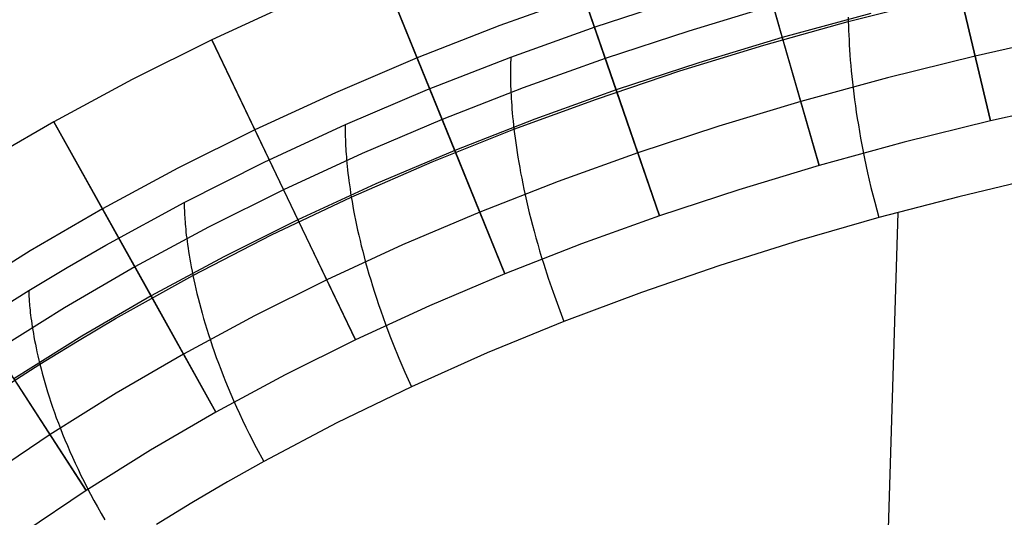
# Model space of a CAD drawing. Extents: x -310 to 431, y -269 to 264.
# Tile 28 of 64: x -187 to -113, y 126 to 163. Entities that reach past the tile are written whole.
import ezdxf

# ---------------------------------------------------------------- set-up
doc = ezdxf.new("R2010")
doc.units = 0
doc.layers.add('PREDEFINITO', color=7, linetype='CONTINUOUS')

msp = doc.modelspace()

# ---------------------------------------------------------------- linework, layer by layer
at = {"layer": 'PREDEFINITO'}
for p, q in [((-113.613, 155.663, 393), (-119.347, 179.996, 393)), ((-126.498, 152.302, 393), (-133.405, 176.329, 393)), ((-133.405, 176.329, 440), (-129.26, 161.913, 440)), ((-138.507, 148.522, 393), (-146.632, 172.165, 393)), ((-146.632, 172.165, 440), (-141.757, 157.979, 440)), ((-150.121, 144.173, 393), (-159.547, 167.328, 393)), ((-159.547, 167.328, 440), (-153.892, 153.435, 440)), ((-115.907, 165.396, 430), (-113.613, 155.663, 430)), ((-165.897, 164.634, 393), (-172.162, 161.75, 393)), ((-165.897, 164.634, 440), (-172.162, 161.75, 440)), ((-165.897, 164.634, 416.5), (-172.162, 161.75, 416.5)), ((-144.194, 165.072, 440), (-150.494, 162.812, 440)), ((-143.341, 162.722, 440.431), (-136.952, 164.821, 440.431)), ((-124.296, 163.124, 454.891), (-117.911, 164.753, 454.885)), ((-129.951, 164.316, 393), (-136.293, 162.408, 393)), ((-122.614, 163.733, 440), (-129.26, 161.913, 440)), ((-122.614, 163.733, 430), (-129.26, 161.913, 430)), ((-122.614, 163.733, 435), (-129.26, 161.913, 435)), ((-130.647, 161.344, 454.897), (-124.296, 163.124, 454.891)), ((-124.302, 163.446, 454.574), (-124.296, 163.124, 454.891)), ((-124.296, 163.124, 454.891), (-124.287, 162.793, 455.201)), ((-150.494, 162.812, 440), (-156.72, 160.382, 440)), ((-149.668, 160.452, 440.431), (-143.341, 162.722, 440.431)), ((-136.293, 162.408, 393), (-142.57, 160.343, 393)), ((-124.287, 162.793, 455.201), (-124.276, 162.453, 455.502)), ((-124.276, 162.453, 455.502), (-124.262, 162.104, 455.796)), ((-172.162, 161.75, 393), (-178.155, 158.764, 393)), ((-172.162, 161.75, 440), (-178.155, 158.764, 440)), ((-172.162, 161.75, 416.5), (-178.155, 158.764, 416.5)), ((-161.356, 139.206, 393), (-172.162, 161.75, 393)), ((-172.162, 161.75, 393), (-172.162, 161.75, 440)), ((-172.162, 161.75, 440), (-165.679, 148.224, 440)), ((-129.26, 161.913, 440), (-135.542, 160.023, 440)), ((-129.26, 161.913, 430), (-135.542, 160.023, 430)), ((-129.26, 161.913, 435), (-135.542, 160.023, 435)), ((-129.26, 161.913, 440), (-129.26, 161.913, 430)), ((-129.26, 161.913, 430), (-126.498, 152.302, 430)), ((-124.262, 162.104, 455.796), (-124.245, 161.746, 456.082)), ((-124.245, 161.746, 456.082), (-124.225, 161.379, 456.36)), ((-108.108, 162.017, 430), (-114.76, 160.53, 430)), ((-136.959, 159.405, 454.904), (-130.647, 161.344, 454.897)), ((-124.225, 161.379, 456.36), (-124.201, 161.004, 456.63)), ((-124.201, 161.004, 456.63), (-124.175, 160.62, 456.893)), ((-156.72, 160.382, 440), (-162.865, 157.775, 440)), ((-155.93, 158.004, 440.431), (-149.668, 160.452, 440.431)), ((-149.694, 159.996, 445.444), (-149.697, 159.891, 445.953)), ((-149.69, 160.091, 444.925), (-149.694, 159.996, 445.444)), ((-149.686, 160.175, 444.396), (-149.69, 160.091, 444.925)), ((-149.682, 160.248, 443.859), (-149.686, 160.175, 444.396)), ((-149.678, 160.31, 443.311), (-149.682, 160.248, 443.859)), ((-149.675, 160.361, 442.754), (-149.678, 160.31, 443.311)), ((-149.672, 160.4, 442.188), (-149.675, 160.361, 442.754)), ((-149.67, 160.429, 441.612), (-149.672, 160.4, 442.188)), ((-149.669, 160.446, 441.026), (-149.67, 160.429, 441.612)), ((-149.668, 160.452, 440.431), (-149.669, 160.446, 441.026)), ((-142.57, 160.343, 393), (-148.741, 158.13, 393)), ((-135.542, 160.023, 440), (-141.757, 157.979, 440)), ((-135.542, 160.023, 430), (-141.757, 157.979, 430)), ((-135.542, 160.023, 435), (-141.757, 157.979, 435)), ((-124.175, 160.62, 456.893), (-124.145, 160.227, 457.148)), ((-124.145, 160.227, 457.148), (-124.111, 159.825, 457.396)), ((-114.76, 160.53, 430), (-121.352, 158.895, 430)), ((-149.705, 159.511, 447.427), (-149.707, 159.363, 447.9)), ((-149.707, 159.363, 447.9), (-149.707, 159.205, 448.364)), ((-149.707, 159.205, 448.364), (-149.706, 159.037, 448.819)), ((-149.703, 159.648, 446.945), (-149.705, 159.511, 447.427)), ((-149.7, 159.775, 446.454), (-149.703, 159.648, 446.945)), ((-149.697, 159.891, 445.953), (-149.7, 159.775, 446.454)), ((-143.225, 157.3, 454.91), (-136.959, 159.405, 454.904)), ((-124.111, 159.825, 457.396), (-124.074, 159.416, 457.636)), ((-124.074, 159.416, 457.636), (-124.032, 158.997, 457.869)), ((-178.155, 158.764, 393), (-184.05, 155.589, 393)), ((-178.155, 158.764, 440), (-184.05, 155.589, 440)), ((-178.155, 158.764, 416.5), (-184.05, 155.589, 416.5)), ((-149.706, 159.037, 448.819), (-149.705, 158.859, 449.265)), ((-149.705, 158.859, 449.265), (-149.701, 158.67, 449.702)), ((-149.701, 158.67, 449.702), (-149.697, 158.472, 450.13)), ((-149.697, 158.472, 450.13), (-149.69, 158.264, 450.55)), ((-121.352, 158.895, 430), (-127.879, 157.108, 430)), ((-124.032, 158.997, 457.869), (-123.987, 158.57, 458.095)), ((-123.987, 158.57, 458.095), (-123.937, 158.135, 458.313)), ((-162.865, 157.775, 440), (-168.92, 154.987, 440)), ((-162.116, 155.372, 440.431), (-155.93, 158.004, 440.431)), ((-148.741, 158.13, 393), (-154.834, 155.751, 393)), ((-149.69, 158.264, 450.55), (-149.682, 158.046, 450.96)), ((-149.682, 158.046, 450.96), (-149.672, 157.818, 451.362)), ((-149.672, 157.818, 451.362), (-149.66, 157.58, 451.756)), ((-141.757, 157.979, 440), (-147.864, 155.788, 440)), ((-141.757, 157.979, 430), (-147.864, 155.788, 430)), ((-141.757, 157.979, 435), (-147.864, 155.788, 435)), ((-141.757, 157.979, 440), (-141.757, 157.979, 430)), ((-141.757, 157.979, 430), (-138.507, 148.522, 430)), ((-123.937, 158.135, 458.313), (-123.883, 157.692, 458.524)), ((-149.66, 157.58, 451.756), (-149.646, 157.333, 452.14)), ((-149.646, 157.333, 452.14), (-149.63, 157.077, 452.517)), ((-149.63, 157.077, 452.517), (-149.611, 156.811, 452.885)), ((-149.437, 155.023, 454.916), (-143.225, 157.3, 454.91)), ((-127.879, 157.108, 430), (-134.042, 155.254, 430)), ((-123.883, 157.692, 458.524), (-123.825, 157.241, 458.729)), ((-123.825, 157.241, 458.729), (-123.762, 156.781, 458.926)), ((-107.07, 157.126, 430), (-113.613, 155.663, 430)), ((-107.07, 157.126, 393), (-113.613, 155.663, 393)), ((-107.07, 157.126, 411.5), (-113.613, 155.663, 411.5)), ((-149.611, 156.811, 452.885), (-149.589, 156.536, 453.244)), ((-149.589, 156.536, 453.244), (-149.565, 156.251, 453.595)), ((-149.565, 156.251, 453.595), (-149.537, 155.958, 453.938)), ((-123.762, 156.781, 458.926), (-123.694, 156.314, 459.116)), ((-123.694, 156.314, 459.116), (-123.621, 155.838, 459.299)), ((-184.05, 155.589, 393), (-189.683, 152.319, 393)), ((-184.05, 155.589, 440), (-189.683, 152.319, 440)), ((-184.05, 155.589, 416.5), (-189.683, 152.319, 416.5)), ((-171.844, 133.772, 393), (-184.05, 155.589, 393)), ((-184.05, 155.589, 393), (-184.05, 155.589, 440)), ((-184.05, 155.589, 440), (-176.726, 142.499, 440)), ((-154.834, 155.751, 393), (-160.843, 153.201, 393)), ((-147.864, 155.788, 440), (-153.892, 153.435, 440)), ((-147.864, 155.788, 430), (-153.892, 153.435, 430)), ((-147.864, 155.788, 435), (-153.892, 153.435, 435)), ((-149.537, 155.958, 453.938), (-149.507, 155.655, 454.272)), ((-149.507, 155.655, 454.272), (-149.474, 155.344, 454.598)), ((-123.621, 155.838, 459.299), (-123.543, 155.355, 459.475)), ((-113.613, 155.663, 430), (-120.091, 154.057, 430)), ((-113.613, 155.663, 393), (-120.091, 154.057, 393)), ((-113.613, 155.663, 411.5), (-120.091, 154.057, 411.5)), ((-113.613, 155.663, 430), (-113.613, 155.663, 393)), ((-168.92, 154.987, 440), (-174.705, 152.104, 440)), ((-168.219, 152.55, 440.431), (-162.116, 155.372, 440.431)), ((-162.125, 155.091, 444.398), (-162.126, 155.007, 444.927)), ((-162.126, 155.007, 444.927), (-162.126, 154.911, 445.447)), ((-162.126, 154.911, 445.447), (-162.126, 154.804, 445.957)), ((-162.126, 154.804, 445.957), (-162.125, 154.687, 446.458)), ((-162.123, 155.165, 443.86), (-162.125, 155.091, 444.398)), ((-162.122, 155.228, 443.313), (-162.123, 155.165, 443.86)), ((-162.12, 155.28, 442.755), (-162.122, 155.228, 443.313)), ((-162.119, 155.32, 442.189), (-162.12, 155.28, 442.755)), ((-162.118, 155.349, 441.612), (-162.119, 155.32, 442.189)), ((-162.117, 155.366, 441.027), (-162.118, 155.349, 441.612)), ((-162.116, 155.372, 440.431), (-162.117, 155.366, 441.027)), ((-155.588, 152.566, 454.923), (-149.437, 155.023, 454.916)), ((-149.474, 155.344, 454.598), (-149.437, 155.023, 454.916)), ((-149.437, 155.023, 454.916), (-149.397, 154.694, 455.226)), ((-134.042, 155.254, 430), (-140.132, 153.251, 430)), ((-123.543, 155.355, 459.475), (-123.46, 154.863, 459.644)), ((-123.46, 154.863, 459.644), (-123.372, 154.364, 459.807)), ((-162.125, 154.687, 446.458), (-162.124, 154.559, 446.949)), ((-162.124, 154.559, 446.949), (-162.121, 154.421, 447.432)), ((-162.121, 154.421, 447.432), (-162.117, 154.272, 447.905)), ((-162.117, 154.272, 447.905), (-162.111, 154.113, 448.37)), ((-162.111, 154.113, 448.37), (-162.104, 153.943, 448.825)), ((-149.397, 154.694, 455.226), (-149.353, 154.356, 455.528)), ((-149.353, 154.356, 455.528), (-149.306, 154.009, 455.822)), ((-149.306, 154.009, 455.822), (-149.254, 153.654, 456.108)), ((-120.091, 154.057, 430), (-126.498, 152.302, 430)), ((-120.091, 154.057, 393), (-126.498, 152.302, 393)), ((-120.091, 154.057, 411.5), (-126.498, 152.302, 411.5)), ((-123.372, 154.364, 459.807), (-123.279, 153.858, 459.963)), ((-162.104, 153.943, 448.825), (-162.096, 153.764, 449.272)), ((-162.096, 153.764, 449.272), (-162.085, 153.574, 449.709)), ((-162.085, 153.574, 449.709), (-162.073, 153.375, 450.138)), ((-162.073, 153.375, 450.138), (-162.058, 153.166, 450.558)), ((-153.892, 153.435, 440), (-159.833, 150.915, 440)), ((-153.892, 153.435, 430), (-159.833, 150.915, 430)), ((-153.892, 153.435, 435), (-159.833, 150.915, 435)), ((-153.892, 153.435, 440), (-153.892, 153.435, 430)), ((-153.892, 153.435, 430), (-150.121, 144.173, 430)), ((-149.254, 153.654, 456.108), (-149.199, 153.29, 456.386)), ((-149.199, 153.29, 456.386), (-149.139, 152.918, 456.657)), ((-123.279, 153.858, 459.963), (-123.074, 152.822, 460.255)), ((-174.229, 149.533, 440.431), (-168.219, 152.55, 440.431)), ((-160.843, 153.201, 393), (-166.759, 150.478, 393)), ((-162.058, 153.166, 450.558), (-162.042, 152.947, 450.969)), ((-162.042, 152.947, 450.969), (-162.023, 152.718, 451.372)), ((-162.023, 152.718, 451.372), (-162.001, 152.48, 451.766)), ((-161.669, 149.921, 454.929), (-155.588, 152.566, 454.923)), ((-149.139, 152.918, 456.657), (-149.076, 152.538, 456.919)), ((-149.076, 152.538, 456.919), (-149.007, 152.149, 457.174)), ((-140.132, 153.251, 430), (-146.112, 151.106, 430)), ((-123.074, 152.822, 460.255), (-122.846, 151.755, 460.522)), ((-174.705, 152.104, 440), (-180.388, 149.044, 440)), ((-162.001, 152.48, 451.766), (-161.977, 152.232, 452.151)), ((-161.977, 152.232, 452.151), (-161.95, 151.975, 452.527)), ((-161.95, 151.975, 452.527), (-161.92, 151.708, 452.896)), ((-149.007, 152.149, 457.174), (-148.935, 151.752, 457.421)), ((-126.498, 152.302, 430), (-132.541, 150.484, 430)), ((-126.498, 152.302, 393), (-132.541, 150.484, 393)), ((-126.498, 152.302, 411.5), (-132.541, 150.484, 411.5)), ((-126.498, 152.302, 430), (-126.498, 152.302, 393)), ((-161.92, 151.708, 452.896), (-161.887, 151.433, 453.255)), ((-161.887, 151.433, 453.255), (-161.85, 151.148, 453.607)), ((-161.85, 151.148, 453.607), (-161.81, 150.855, 453.95)), ((-146.112, 151.106, 430), (-152.007, 148.804, 430)), ((-148.935, 151.752, 457.421), (-148.857, 151.348, 457.66)), ((-148.857, 151.348, 457.66), (-148.775, 150.935, 457.892)), ((-122.846, 151.755, 460.522), (-122.594, 150.66, 460.762)), ((-109.917, 151.4, 461.206), (-115.981, 149.959, 461.188)), ((-109.917, 151.4, 461.206), (-115.981, 149.959, 461.188)), ((-166.759, 150.478, 393), (-172.405, 147.665, 393)), ((-159.833, 150.915, 440), (-165.679, 148.224, 440)), ((-159.833, 150.915, 430), (-165.679, 148.224, 430)), ((-159.833, 150.915, 435), (-165.679, 148.224, 435)), ((-161.81, 150.855, 453.95), (-161.767, 150.552, 454.284)), ((-161.767, 150.552, 454.284), (-161.72, 150.241, 454.611)), ((-148.775, 150.935, 457.892), (-148.687, 150.514, 458.117)), ((-148.687, 150.514, 458.117), (-148.595, 150.086, 458.333)), ((-132.541, 150.484, 430), (-138.507, 148.522, 430)), ((-132.541, 150.484, 393), (-138.507, 148.522, 393)), ((-132.541, 150.484, 411.5), (-138.507, 148.522, 411.5)), ((-122.594, 150.66, 460.762), (-122.315, 149.535, 460.978)), ((-167.669, 147.084, 454.935), (-161.669, 149.921, 454.929)), ((-161.72, 150.241, 454.611), (-161.669, 149.921, 454.929)), ((-161.669, 149.921, 454.929), (-161.614, 149.593, 455.239)), ((-161.614, 149.593, 455.239), (-161.555, 149.256, 455.541)), ((-148.595, 150.086, 458.333), (-148.497, 149.65, 458.543)), ((-148.497, 149.65, 458.543), (-148.394, 149.206, 458.745)), ((-115.981, 149.959, 461.188), (-122.01, 148.383, 461.169)), ((-115.981, 149.959, 461.188), (-122.01, 148.383, 461.169)), ((-181.603, 127.891, 393), (-195.206, 148.867, 393)), ((-180.388, 149.044, 440), (-185.812, 145.895, 440)), ((-180.132, 146.319, 440.431), (-174.229, 149.533, 440.431)), ((-174.23, 149.439, 442.758), (-174.231, 149.387, 443.315)), ((-174.231, 149.387, 443.315), (-174.23, 149.323, 443.863)), ((-174.229, 149.527, 441.027), (-174.23, 149.51, 441.614)), ((-174.23, 149.51, 441.614), (-174.23, 149.48, 442.19)), ((-174.23, 149.48, 442.19), (-174.23, 149.439, 442.758)), ((-174.23, 149.323, 443.863), (-174.23, 149.248, 444.402)), ((-174.23, 149.248, 444.402), (-174.228, 149.162, 444.932)), ((-174.229, 149.533, 440.431), (-174.229, 149.527, 441.027)), ((-174.228, 149.162, 444.932), (-174.226, 149.064, 445.452)), ((-174.226, 149.064, 445.452), (-174.222, 148.956, 445.962)), ((-174.222, 148.956, 445.962), (-174.218, 148.837, 446.464)), ((-174.218, 148.837, 446.464), (-174.212, 148.708, 446.956)), ((-161.555, 149.256, 455.541), (-161.492, 148.911, 455.835)), ((-161.492, 148.911, 455.835), (-161.424, 148.557, 456.121)), ((-148.394, 149.206, 458.745), (-148.285, 148.755, 458.94)), ((-122.315, 149.535, 460.978), (-122.01, 148.383, 461.169)), ((-174.212, 148.708, 446.956), (-174.205, 148.568, 447.439)), ((-174.205, 148.568, 447.439), (-174.196, 148.417, 447.913)), ((-174.196, 148.417, 447.913), (-174.185, 148.256, 448.378)), ((-174.185, 148.256, 448.378), (-174.173, 148.085, 448.834)), ((-174.173, 148.085, 448.834), (-174.158, 147.904, 449.281)), ((-165.679, 148.224, 440), (-171.255, 145.445, 440)), ((-165.679, 148.224, 430), (-171.255, 145.445, 430)), ((-165.679, 148.224, 435), (-171.255, 145.445, 435)), ((-165.679, 148.224, 440), (-165.679, 148.224, 430)), ((-165.679, 148.224, 430), (-161.356, 139.206, 430)), ((-161.424, 148.557, 456.121), (-161.352, 148.195, 456.398)), ((-161.352, 148.195, 456.398), (-161.275, 147.825, 456.668)), ((-152.007, 148.804, 430), (-157.811, 146.342, 430)), ((-148.285, 148.755, 458.94), (-148.171, 148.296, 459.127)), ((-148.171, 148.296, 459.127), (-148.051, 147.83, 459.307)), ((-138.507, 148.522, 430), (-144.359, 146.423, 430)), ((-138.507, 148.522, 393), (-144.359, 146.423, 393)), ((-138.507, 148.522, 411.5), (-144.359, 146.423, 411.5)), ((-138.507, 148.522, 430), (-138.507, 148.522, 393)), ((-122.01, 148.383, 461.169), (-128.001, 146.663, 461.152)), ((-122.01, 148.383, 461.169), (-128.001, 146.663, 461.152)), ((-121.76, 109.057, 466.376), (-120.559, 148.776, 461.174)), ((-172.405, 147.665, 393), (-177.947, 144.681, 393)), ((-174.158, 147.904, 449.281), (-174.141, 147.712, 449.719)), ((-174.141, 147.712, 449.719), (-174.121, 147.511, 450.148)), ((-174.121, 147.511, 450.148), (-174.1, 147.3, 450.568)), ((-161.275, 147.825, 456.668), (-161.193, 147.447, 456.931)), ((-161.193, 147.447, 456.931), (-161.106, 147.061, 457.185)), ((-148.051, 147.83, 459.307), (-147.924, 147.356, 459.48)), ((-147.924, 147.356, 459.48), (-147.792, 146.876, 459.646)), ((-174.1, 147.3, 450.568), (-174.075, 147.08, 450.98)), ((-174.075, 147.08, 450.98), (-174.047, 146.849, 451.383)), ((-174.047, 146.849, 451.383), (-174.017, 146.61, 451.777)), ((-174.017, 146.61, 451.777), (-173.983, 146.361, 452.162)), ((-173.581, 144.047, 454.941), (-167.669, 147.084, 454.935)), ((-161.106, 147.061, 457.185), (-161.014, 146.668, 457.432)), ((-161.014, 146.668, 457.432), (-160.917, 146.266, 457.67)), ((-147.792, 146.876, 459.646), (-147.653, 146.388, 459.805)), ((-128.001, 146.663, 461.152), (-133.946, 144.793, 461.135)), ((-128.001, 146.663, 461.152), (-133.946, 144.793, 461.135)), ((-185.812, 145.895, 440), (-191.125, 142.574, 440)), ((-183.041, 144.637, 440.431), (-180.132, 146.319, 440.431)), ((-173.983, 146.361, 452.162), (-173.946, 146.103, 452.539)), ((-173.946, 146.103, 452.539), (-173.906, 145.836, 452.908)), ((-157.811, 146.342, 430), (-163.517, 143.715, 430)), ((-160.917, 146.266, 457.67), (-160.814, 145.857, 457.902)), ((-160.814, 145.857, 457.902), (-160.705, 145.441, 458.125)), ((-144.359, 146.423, 430), (-150.121, 144.173, 430)), ((-144.359, 146.423, 393), (-150.121, 144.173, 393)), ((-144.359, 146.423, 411.5), (-150.121, 144.173, 411.5)), ((-147.653, 146.388, 459.805), (-147.508, 145.893, 459.957)), ((-147.508, 145.893, 459.957), (-147.357, 145.391, 460.102)), ((-171.255, 145.445, 440), (-176.726, 142.499, 440)), ((-171.255, 145.445, 430), (-176.726, 142.499, 430)), ((-171.255, 145.445, 435), (-176.726, 142.499, 435)), ((-173.906, 145.836, 452.908), (-173.861, 145.559, 453.268)), ((-173.861, 145.559, 453.268), (-173.814, 145.274, 453.619)), ((-173.814, 145.274, 453.619), (-173.762, 144.98, 453.962)), ((-160.705, 145.441, 458.125), (-160.591, 145.017, 458.341)), ((-147.357, 145.391, 460.102), (-147.199, 144.883, 460.241)), ((-185.921, 142.903, 440.431), (-183.041, 144.637, 440.431)), ((-177.947, 144.681, 393), (-183.232, 141.612, 393)), ((-173.762, 144.98, 453.962), (-173.706, 144.678, 454.297)), ((-173.706, 144.678, 454.297), (-173.645, 144.367, 454.623)), ((-160.591, 145.017, 458.341), (-160.471, 144.586, 458.55)), ((-160.471, 144.586, 458.55), (-160.345, 144.147, 458.751)), ((-147.199, 144.883, 460.241), (-146.862, 143.845, 460.496)), ((-133.946, 144.793, 461.135), (-139.84, 142.767, 461.119)), ((-133.946, 144.793, 461.135), (-139.84, 142.767, 461.119)), ((-179.39, 140.808, 454.948), (-173.581, 144.047, 454.941)), ((-173.645, 144.367, 454.623), (-173.581, 144.047, 454.941)), ((-173.581, 144.047, 454.941), (-173.512, 143.72, 455.251)), ((-173.512, 143.72, 455.251), (-173.438, 143.384, 455.553)), ((-163.517, 143.715, 430), (-168.955, 141.005, 430)), ((-160.345, 144.147, 458.751), (-160.213, 143.702, 458.944)), ((-160.213, 143.702, 458.944), (-160.074, 143.249, 459.131)), ((-150.121, 144.173, 430), (-155.79, 141.768, 430)), ((-150.121, 144.173, 393), (-155.79, 141.768, 393)), ((-150.121, 144.173, 411.5), (-155.79, 141.768, 411.5)), ((-150.121, 144.173, 430), (-150.121, 144.173, 393)), ((-146.862, 143.845, 460.496), (-146.496, 142.781, 460.725)), ((-188.769, 141.117, 440.431), (-185.921, 142.903, 440.431)), ((-185.921, 142.903, 440.431), (-185.921, 142.897, 441.028)), ((-185.921, 142.897, 441.028), (-185.921, 142.879, 441.615)), ((-173.438, 143.384, 455.553), (-173.359, 143.04, 455.847)), ((-173.359, 143.04, 455.847), (-173.275, 142.688, 456.132)), ((-160.074, 143.249, 459.131), (-159.929, 142.789, 459.31)), ((-185.921, 142.879, 441.615), (-185.921, 142.848, 442.193)), ((-185.921, 142.848, 442.193), (-185.92, 142.806, 442.761)), ((-185.92, 142.806, 442.761), (-185.919, 142.753, 443.32)), ((-185.919, 142.753, 443.32), (-185.917, 142.687, 443.869)), ((-185.917, 142.687, 443.869), (-185.915, 142.61, 444.408)), ((-185.915, 142.61, 444.408), (-185.911, 142.522, 444.939)), ((-185.911, 142.522, 444.939), (-185.906, 142.423, 445.459)), ((-185.906, 142.423, 445.459), (-185.9, 142.313, 445.971)), ((-185.9, 142.313, 445.971), (-185.892, 142.191, 446.473)), ((-185.892, 142.191, 446.473), (-185.883, 142.059, 446.966)), ((-176.726, 142.499, 440), (-181.942, 139.471, 440)), ((-176.726, 142.499, 430), (-181.942, 139.471, 430)), ((-176.726, 142.499, 435), (-181.942, 139.471, 435)), ((-176.726, 142.499, 440), (-176.726, 142.499, 430)), ((-176.726, 142.499, 430), (-171.844, 133.772, 430)), ((-173.275, 142.688, 456.132), (-173.186, 142.328, 456.41)), ((-173.186, 142.328, 456.41), (-173.092, 141.96, 456.679)), ((-159.929, 142.789, 459.31), (-159.778, 142.323, 459.481)), ((-159.778, 142.323, 459.481), (-159.619, 141.85, 459.646)), ((-146.496, 142.781, 460.725), (-146.101, 141.692, 460.927)), ((-139.84, 142.767, 461.119), (-145.676, 140.577, 461.104)), ((-139.84, 142.767, 461.119), (-145.676, 140.577, 461.104)), ((-183.232, 141.612, 393), (-188.404, 138.379, 393)), ((-185.883, 142.059, 446.966), (-185.872, 141.917, 447.449)), ((-185.872, 141.917, 447.449), (-185.858, 141.764, 447.924)), ((-185.858, 141.764, 447.924), (-185.843, 141.6, 448.389)), ((-185.843, 141.6, 448.389), (-185.825, 141.426, 448.846)), ((-185.825, 141.426, 448.846), (-185.805, 141.242, 449.293)), ((-173.092, 141.96, 456.679), (-172.992, 141.585, 456.941)), ((-172.992, 141.585, 456.941), (-172.886, 141.202, 457.195)), ((-155.79, 141.768, 430), (-161.356, 139.206, 430)), ((-155.79, 141.768, 393), (-161.356, 139.206, 393)), ((-155.79, 141.768, 411.5), (-161.356, 139.206, 411.5)), ((-159.619, 141.85, 459.646), (-159.454, 141.37, 459.803)), ((-146.101, 141.692, 460.927), (-145.676, 140.577, 461.104)), ((-185.805, 141.242, 449.293), (-185.782, 141.048, 449.732)), ((-185.782, 141.048, 449.732), (-185.756, 140.845, 450.161)), ((-185.756, 140.845, 450.161), (-185.727, 140.631, 450.582)), ((-182.253, 139.111, 454.951), (-179.39, 140.808, 454.948)), ((-168.955, 141.005, 430), (-174.285, 138.135, 430)), ((-172.886, 141.202, 457.195), (-172.775, 140.812, 457.441)), ((-172.775, 140.812, 457.441), (-172.658, 140.415, 457.679)), ((-159.454, 141.37, 459.803), (-159.282, 140.883, 459.953)), ((-159.282, 140.883, 459.953), (-159.102, 140.39, 460.096)), ((-185.727, 140.631, 450.582), (-185.695, 140.408, 450.994)), ((-185.695, 140.408, 450.994), (-185.66, 140.176, 451.397)), ((-185.66, 140.176, 451.397), (-185.621, 139.934, 451.791)), ((-185.621, 139.934, 451.791), (-185.578, 139.683, 452.177)), ((-172.658, 140.415, 457.679), (-172.534, 140.01, 457.91)), ((-172.534, 140.01, 457.91), (-172.405, 139.598, 458.133)), ((-159.102, 140.39, 460.096), (-158.915, 139.891, 460.232)), ((-145.676, 140.577, 461.104), (-151.445, 138.216, 461.089)), ((-145.676, 140.577, 461.104), (-151.445, 138.216, 461.089)), ((-181.942, 139.471, 440), (-187.044, 136.282, 440)), ((-181.942, 139.471, 430), (-187.044, 136.282, 430)), ((-181.942, 139.471, 435), (-187.044, 136.282, 435)), ((-185.578, 139.683, 452.177), (-185.532, 139.423, 452.554)), ((-185.532, 139.423, 452.554), (-185.482, 139.154, 452.922)), ((-172.405, 139.598, 458.133), (-172.269, 139.18, 458.348)), ((-161.356, 139.206, 430), (-166.655, 136.565, 430)), ((-161.356, 139.206, 393), (-166.655, 136.565, 393)), ((-161.356, 139.206, 411.5), (-166.655, 136.565, 411.5)), ((-161.356, 139.206, 430), (-161.356, 139.206, 393)), ((-158.915, 139.891, 460.232), (-158.721, 139.386, 460.361)), ((-158.721, 139.386, 460.361), (-158.519, 138.874, 460.484)), ((-185.482, 139.154, 452.922), (-185.427, 138.877, 453.282)), ((-185.427, 138.877, 453.282), (-185.368, 138.59, 453.633)), ((-185.368, 138.59, 453.633), (-185.305, 138.296, 453.976)), ((-185.086, 137.362, 454.955), (-182.253, 139.111, 454.951)), ((-172.269, 139.18, 458.348), (-172.126, 138.754, 458.555)), ((-172.126, 138.754, 458.555), (-171.977, 138.322, 458.755)), ((-158.519, 138.874, 460.484), (-158.091, 137.832, 460.708)), ((-185.305, 138.296, 453.976), (-185.236, 137.993, 454.311)), ((-185.236, 137.993, 454.311), (-185.163, 137.681, 454.637)), ((-174.285, 138.135, 430), (-179.362, 135.188, 430)), ((-171.977, 138.322, 458.755), (-171.821, 137.883, 458.948)), ((-171.821, 137.883, 458.948), (-171.657, 137.438, 459.133)), ((-158.091, 137.832, 460.708), (-157.632, 136.767, 460.904)), ((-151.445, 138.216, 461.089), (-157.138, 135.68, 461.074)), ((-151.445, 138.216, 461.089), (-157.138, 135.68, 461.074)), ((-187.888, 135.559, 454.959), (-185.086, 137.362, 454.955)), ((-185.163, 137.681, 454.637), (-185.086, 137.362, 454.955)), ((-185.086, 137.362, 454.955), (-185.002, 137.034, 455.265)), ((-185.002, 137.034, 455.265), (-184.914, 136.699, 455.566)), ((-171.657, 137.438, 459.133), (-171.487, 136.986, 459.311)), ((-171.487, 136.986, 459.311), (-171.309, 136.528, 459.481)), ((-187.044, 136.282, 430), (-181.603, 127.891, 430)), ((-184.914, 136.699, 455.566), (-184.82, 136.356, 455.859)), ((-184.82, 136.356, 455.859), (-184.72, 136.005, 456.145)), ((-166.655, 136.565, 430), (-171.844, 133.772, 430)), ((-166.655, 136.565, 393), (-171.844, 133.772, 393)), ((-166.655, 136.565, 411.5), (-171.844, 133.772, 411.5)), ((-171.309, 136.528, 459.481), (-171.124, 136.064, 459.644)), ((-157.632, 136.767, 460.904), (-157.138, 135.68, 461.074)), ((-184.72, 136.005, 456.145), (-184.615, 135.647, 456.422)), ((-184.615, 135.647, 456.422), (-184.503, 135.282, 456.691)), ((-171.124, 136.064, 459.644), (-170.931, 135.593, 459.8)), ((-170.931, 135.593, 459.8), (-170.73, 135.117, 459.949)), ((-157.138, 135.68, 461.074), (-162.746, 132.96, 461.061)), ((-157.138, 135.68, 461.074), (-162.746, 132.96, 461.061)), ((-184.503, 135.282, 456.691), (-184.386, 134.91, 456.952)), ((-184.386, 134.91, 456.952), (-184.262, 134.53, 457.205)), ((-179.362, 135.188, 430), (-184.324, 132.087, 430)), ((-170.73, 135.117, 459.949), (-170.521, 134.635, 460.09)), ((-184.262, 134.53, 457.205), (-184.131, 134.144, 457.451)), ((-184.131, 134.144, 457.451), (-183.994, 133.751, 457.688)), ((-170.521, 134.635, 460.09), (-170.304, 134.147, 460.224)), ((-170.304, 134.147, 460.224), (-170.079, 133.654, 460.352)), ((-183.994, 133.751, 457.688), (-183.85, 133.351, 457.918)), ((-183.85, 133.351, 457.918), (-183.699, 132.944, 458.14)), ((-171.844, 133.772, 430), (-176.781, 130.905, 430)), ((-171.844, 133.772, 393), (-176.781, 130.905, 393)), ((-171.844, 133.772, 411.5), (-176.781, 130.905, 411.5)), ((-171.844, 133.772, 430), (-171.844, 133.772, 393)), ((-170.079, 133.654, 460.352), (-169.846, 133.155, 460.472)), ((-183.699, 132.944, 458.14), (-183.541, 132.532, 458.354)), ((-183.541, 132.532, 458.354), (-183.375, 132.113, 458.561)), ((-169.846, 133.155, 460.472), (-169.604, 132.651, 460.585)), ((-169.604, 132.651, 460.585), (-169.353, 132.142, 460.691)), ((-162.746, 132.96, 461.061), (-168.259, 130.054, 461.049)), ((-162.746, 132.96, 461.061), (-168.259, 130.054, 461.049)), ((-184.324, 132.087, 430), (-189.165, 128.829, 430)), ((-183.375, 132.113, 458.561), (-183.202, 131.688, 458.76)), ((-169.353, 132.142, 460.691), (-168.824, 131.107, 460.884)), ((-183.202, 131.688, 458.76), (-183.022, 131.257, 458.952)), ((-183.022, 131.257, 458.952), (-182.833, 130.82, 459.136)), ((-168.824, 131.107, 460.884), (-168.259, 130.054, 461.049)), ((-182.833, 130.82, 459.136), (-182.637, 130.378, 459.312)), ((-182.637, 130.378, 459.312), (-182.432, 129.93, 459.481)), ((-176.781, 130.905, 430), (-181.603, 127.891, 430)), ((-176.781, 130.905, 393), (-181.603, 127.891, 393)), ((-176.781, 130.905, 411.5), (-181.603, 127.891, 411.5)), ((-182.432, 129.93, 459.481), (-182.219, 129.476, 459.643)), ((-168.259, 130.054, 461.049), (-170.977, 128.528, 461.043)), ((-168.259, 130.054, 461.049), (-170.977, 128.528, 461.043)), ((-182.219, 129.476, 459.643), (-181.998, 129.018, 459.798)), ((-181.998, 129.018, 459.798), (-181.768, 128.554, 459.945)), ((-181.768, 128.554, 459.945), (-181.529, 128.085, 460.085)), ((-170.977, 128.528, 461.043), (-173.666, 126.954, 461.037)), ((-170.977, 128.528, 461.043), (-173.666, 126.954, 461.037)), ((-181.603, 127.891, 430), (-186.304, 124.729, 430)), ((-181.603, 127.891, 393), (-186.304, 124.729, 393)), ((-181.603, 127.891, 411.5), (-186.304, 124.729, 411.5)), ((-181.603, 127.891, 430), (-181.603, 127.891, 393)), ((-181.529, 128.085, 460.085), (-181.281, 127.611, 460.218)), ((-181.281, 127.611, 460.218), (-181.024, 127.132, 460.343)), ((-181.024, 127.132, 460.343), (-180.758, 126.649, 460.462)), ((-180.758, 126.649, 460.462), (-180.482, 126.161, 460.574)), ((-173.666, 126.954, 461.037), (-176.326, 125.332, 461.033)), ((-173.666, 126.954, 461.037), (-176.326, 125.332, 461.033)), ((-180.482, 126.161, 460.574), (-180.196, 125.669, 460.678))]:
    msp.add_line(p, q, dxfattribs=at)

doc.saveas('drawing.dxf')
